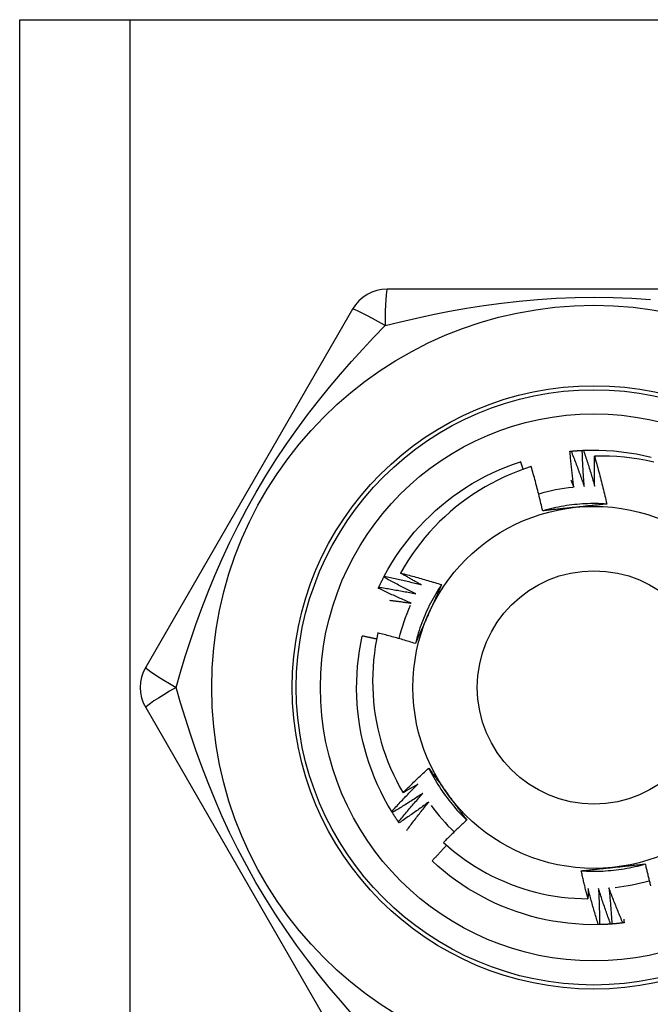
# Model space of a CAD drawing. Header units: inches. Extents: x 6 to 188, y 10 to 101.
# Tile 83 of 140: x 8.753 to 9.062, y 71.868 to 72.35. Entities that reach past the tile are written whole.
import ezdxf

# ---------------------------------------------------------------- set-up
doc = ezdxf.new("R2010")
doc.units = ezdxf.units.IN
doc.header["$MEASUREMENT"] = 0
doc.layers.add('Visible Edges(ANSI)', color=7, linetype='Continuous', lineweight=25)
doc.layers.add('Visible Tangent Edges(ANSI)', color=7, linetype='Continuous', lineweight=25)

msp = doc.modelspace()

# ---------------------------------------------------------------- linework, layer by layer
at = {"layer": 'Visible Edges(ANSI)'}
for p, q in [((8.75345, 72.34967), (8.8073, 72.34967)), ((8.75345, 27.40479), (8.75345, 72.34967)), ((8.8073, 72.34967), (9.2616, 72.34967)), ((9.1356, 72.21778), (8.9333, 72.21778)), ((8.91625, 72.20794), (8.8151, 72.03274)), ((8.93158, 72.07682), (8.93186, 72.07735)), ((8.8151, 72.01306), (8.91625, 71.83786)), ((8.93579, 71.96163), (8.93547, 71.96214)), ((8.9391, 71.95659), (8.93876, 71.95708)), ((9.03718, 71.90679), (9.03657, 71.90678))]:
    msp.add_line(p, q, dxfattribs=at)
at = {"layer": 'Visible Edges(ANSI)', "flags": 128}
for points in [[(9.02269, 72.13844), (9.02272, 72.13845), (9.02274, 72.13845), (9.02277, 72.13845), (9.02279, 72.13846), (9.02282, 72.13846), (9.02284, 72.13846), (9.02287, 72.13846), (9.02289, 72.13847), (9.02292, 72.13847), (9.02294, 72.13847), (9.02297, 72.13847), (9.02299, 72.13848), (9.02302, 72.13848), (9.02304, 72.13848), (9.02307, 72.13848), (9.02309, 72.13848), (9.02312, 72.13849), (9.02314, 72.13849), (9.02317, 72.13849), (9.02319, 72.13849), (9.02322, 72.1385), (9.02324, 72.1385), (9.02327, 72.1385), (9.02329, 72.1385)], [(9.02459, 72.12083), (9.0245, 72.12156), (9.0244, 72.1223), (9.02431, 72.12303), (9.02422, 72.12376), (9.02413, 72.12449), (9.02404, 72.12522), (9.02395, 72.12596), (9.02387, 72.12669), (9.02378, 72.12742), (9.0237, 72.12816), (9.02362, 72.12889), (9.02354, 72.12962), (9.02346, 72.13036), (9.02338, 72.13109), (9.02331, 72.13183), (9.02323, 72.13256), (9.02316, 72.1333), (9.02309, 72.13403), (9.02302, 72.13477), (9.02295, 72.1355), (9.02289, 72.13624), (9.02282, 72.13697), (9.02276, 72.13771), (9.02269, 72.13844)], [(9.02329, 72.1385), (9.02352, 72.13853), (9.02374, 72.13855), (9.02397, 72.13857), (9.02419, 72.13859), (9.02442, 72.13861), (9.02465, 72.13863), (9.02487, 72.13865), (9.0251, 72.13866), (9.02532, 72.13868), (9.02555, 72.1387), (9.02577, 72.13872), (9.026, 72.13873), (9.02622, 72.13875), (9.02645, 72.13877), (9.02667, 72.13878), (9.0269, 72.1388), (9.02713, 72.13881), (9.02735, 72.13882), (9.02758, 72.13884), (9.0278, 72.13885), (9.02803, 72.13886), (9.02825, 72.13888), (9.02848, 72.13889), (9.02871, 72.1389)], [(9.02329, 72.1385), (9.02358, 72.13779), (9.02386, 72.13708), (9.02414, 72.13636), (9.02442, 72.13564), (9.02469, 72.13493), (9.02497, 72.13421), (9.02524, 72.13349), (9.02551, 72.13278), (9.02579, 72.13206), (9.02606, 72.13134), (9.02632, 72.13062), (9.02659, 72.1299), (9.02686, 72.12918), (9.02712, 72.12846), (9.02739, 72.12773), (9.02765, 72.12701), (9.02791, 72.12629), (9.02817, 72.12556), (9.02842, 72.12484), (9.02868, 72.12412), (9.02893, 72.12339), (9.02919, 72.12266), (9.02944, 72.12194), (9.02969, 72.12121)], [(9.02871, 72.1389), (9.02873, 72.1389), (9.02876, 72.1389), (9.02878, 72.1389), (9.02881, 72.1389), (9.02883, 72.13891), (9.02886, 72.13891), (9.02888, 72.13891), (9.02891, 72.13891), (9.02893, 72.13891), (9.02896, 72.13891), (9.02898, 72.13891), (9.02901, 72.13891), (9.02903, 72.13891), (9.02906, 72.13892), (9.02908, 72.13892), (9.02911, 72.13892), (9.02913, 72.13892), (9.02916, 72.13892), (9.02918, 72.13892), (9.02921, 72.13892), (9.02923, 72.13892), (9.02926, 72.13893), (9.02928, 72.13893), (9.02931, 72.13893)], [(9.02969, 72.12121), (9.02963, 72.12195), (9.02958, 72.12268), (9.02952, 72.12342), (9.02947, 72.12415), (9.02942, 72.12489), (9.02937, 72.12563), (9.02932, 72.12636), (9.02927, 72.1271), (9.02922, 72.12784), (9.02918, 72.12857), (9.02914, 72.12931), (9.02909, 72.13005), (9.02905, 72.13078), (9.02902, 72.13152), (9.02898, 72.13226), (9.02894, 72.133), (9.02891, 72.13373), (9.02887, 72.13447), (9.02884, 72.13521), (9.02881, 72.13595), (9.02878, 72.13668), (9.02876, 72.13742), (9.02873, 72.13816), (9.02871, 72.1389)], [(9.02931, 72.13893), (9.03303, 72.13903), (9.03675, 72.13902), (9.04047, 72.13889), (9.04418, 72.13863), (9.04788, 72.13826), (9.05157, 72.13777), (9.05524, 72.13717), (9.05889, 72.13644), (9.06251, 72.1356)], [(9.02931, 72.13893), (9.02955, 72.1382), (9.0298, 72.13747), (9.03004, 72.13674), (9.03028, 72.13601), (9.03052, 72.13528), (9.03076, 72.13455), (9.03099, 72.13382), (9.03123, 72.13309), (9.03146, 72.13236), (9.0317, 72.13163), (9.03193, 72.1309), (9.03216, 72.13016), (9.03238, 72.12943), (9.03261, 72.12869), (9.03284, 72.12796), (9.03306, 72.12722), (9.03328, 72.12649), (9.0335, 72.12575), (9.03372, 72.12502), (9.03394, 72.12428), (9.03416, 72.12354), (9.03437, 72.1228), (9.03459, 72.12207), (9.0348, 72.12133)], [(9.0348, 72.12133), (9.03478, 72.12194), (9.03477, 72.12256), (9.03475, 72.12317), (9.03474, 72.12379), (9.03473, 72.1244), (9.03472, 72.12502), (9.03471, 72.12563), (9.0347, 72.12625), (9.03469, 72.12686), (9.03468, 72.12748), (9.03468, 72.12809), (9.03467, 72.12871), (9.03467, 72.12932), (9.03466, 72.12994), (9.03466, 72.13056), (9.03466, 72.13117), (9.03466, 72.13179), (9.03466, 72.1324), (9.03466, 72.13302), (9.03467, 72.13363), (9.03467, 72.13425), (9.03468, 72.13487), (9.03468, 72.13548), (9.03469, 72.1361)], [(9.06373, 72.13308), (9.06016, 72.13386), (9.05657, 72.13453), (9.05295, 72.13509), (9.04932, 72.13552), (9.04568, 72.13584), (9.04202, 72.13605), (9.03836, 72.13613), (9.03469, 72.1361)], [(9.03469, 72.1361), (9.03497, 72.13513), (9.03524, 72.13416), (9.03552, 72.13319), (9.03579, 72.13222), (9.03606, 72.13125), (9.03632, 72.13027), (9.03658, 72.1293), (9.03685, 72.12833), (9.0371, 72.12735), (9.03736, 72.12638), (9.03761, 72.1254), (9.03787, 72.12442), (9.03811, 72.12345), (9.03836, 72.12247), (9.0386, 72.12149), (9.03885, 72.12051), (9.03908, 72.11953), (9.03932, 72.11855), (9.03955, 72.11757), (9.03979, 72.11659), (9.04001, 72.11561), (9.04024, 72.11462), (9.04046, 72.11364), (9.04068, 72.11265)], [(8.93186, 72.07735), (8.93366, 72.08061), (8.93556, 72.08381), (8.93756, 72.08694), (8.93966, 72.09001), (8.94186, 72.09302), (8.94415, 72.09595), (8.94654, 72.0988), (8.94901, 72.10158), (8.95158, 72.10427), (8.95423, 72.10688), (8.95696, 72.10941), (8.95977, 72.11185), (8.96266, 72.11419), (8.96562, 72.11645), (8.96865, 72.1186), (8.97175, 72.12066), (8.97491, 72.12262), (8.97813, 72.12447), (8.98142, 72.12623), (8.98475, 72.12787), (8.98814, 72.12941), (8.99157, 72.13084), (8.99505, 72.13216), (8.99857, 72.13336)], [(8.99983, 72.12964), (8.99978, 72.12979), (8.99973, 72.12995), (8.99968, 72.1301), (8.99963, 72.13026), (8.99957, 72.13041), (8.99952, 72.13057), (8.99947, 72.13072), (8.99942, 72.13088), (8.99936, 72.13103), (8.99931, 72.13119), (8.99926, 72.13134), (8.99921, 72.1315), (8.99915, 72.13165), (8.9991, 72.13181), (8.99905, 72.13197), (8.999, 72.13212), (8.99894, 72.13228), (8.99889, 72.13243), (8.99884, 72.13259), (8.99878, 72.13274), (8.99873, 72.1329), (8.99868, 72.13305), (8.99863, 72.13321), (8.99857, 72.13336)], [(9.00374, 72.13094), (9.0004, 72.12983), (8.99709, 72.12862), (8.99382, 72.1273), (8.99059, 72.12588), (8.98741, 72.12436), (8.98428, 72.12274), (8.98121, 72.12102), (8.9782, 72.11921), (8.97525, 72.11731), (8.97235, 72.11531), (8.96953, 72.11323), (8.96677, 72.11105), (8.96407, 72.10879), (8.96145, 72.10644), (8.9589, 72.10401), (8.95643, 72.10149), (8.95404, 72.0989), (8.95174, 72.09624), (8.94952, 72.0935), (8.9474, 72.0907), (8.94536, 72.08784), (8.94342, 72.08491), (8.94157, 72.08192), (8.93982, 72.07888)], [(9.00937, 72.1093), (9.00916, 72.11021), (9.00895, 72.11112), (9.00873, 72.11203), (9.00852, 72.11294), (9.0083, 72.11384), (9.00808, 72.11475), (9.00786, 72.11565), (9.00763, 72.11656), (9.00741, 72.11746), (9.00718, 72.11836), (9.00695, 72.11927), (9.00671, 72.12017), (9.00648, 72.12107), (9.00624, 72.12197), (9.006, 72.12287), (9.00576, 72.12377), (9.00551, 72.12467), (9.00527, 72.12557), (9.00502, 72.12646), (9.00476, 72.12736), (9.00451, 72.12826), (9.00425, 72.12915), (9.004, 72.13005), (9.00374, 72.13094)], [(9.02316, 72.12435), (9.02322, 72.1242), (9.02328, 72.12405), (9.02334, 72.12391), (9.0234, 72.12376), (9.02346, 72.12362), (9.02352, 72.12347), (9.02358, 72.12332), (9.02364, 72.12318), (9.0237, 72.12303), (9.02376, 72.12288), (9.02382, 72.12274), (9.02388, 72.12259), (9.02394, 72.12244), (9.024, 72.1223), (9.02406, 72.12215), (9.02412, 72.12201), (9.02418, 72.12186), (9.02424, 72.12171), (9.0243, 72.12157), (9.02436, 72.12142), (9.02442, 72.12127), (9.02448, 72.12113), (9.02454, 72.12098), (9.02459, 72.12083)], [(9.04068, 72.11265), (9.03937, 72.11273), (9.03805, 72.11279), (9.03673, 72.11283), (9.03541, 72.11285), (9.03409, 72.11286), (9.03277, 72.11284), (9.03146, 72.11281), (9.03014, 72.11275), (9.02882, 72.11268), (9.0275, 72.11259), (9.02619, 72.11248), (9.02488, 72.11235), (9.02357, 72.1122), (9.02226, 72.11203), (9.02095, 72.11184), (9.01965, 72.11164), (9.01835, 72.11141), (9.01705, 72.11117), (9.01576, 72.1109), (9.01447, 72.11062), (9.01319, 72.11032), (9.01191, 72.11), (9.01064, 72.10966), (9.00937, 72.1093)], [(9.04068, 72.11265), (9.04004, 72.11258), (9.0394, 72.11251), (9.03876, 72.11244), (9.03812, 72.11237), (9.03747, 72.1123), (9.03683, 72.11223), (9.03619, 72.11216), (9.03555, 72.11209), (9.0349, 72.11203), (9.03426, 72.11196), (9.03361, 72.11189), (9.03297, 72.11182), (9.03232, 72.11175), (9.03168, 72.11168), (9.03103, 72.11161), (9.03038, 72.11154), (9.02974, 72.11148), (9.02909, 72.11141), (9.02844, 72.11134), (9.02779, 72.11127), (9.02714, 72.1112), (9.02649, 72.11113), (9.02584, 72.11107), (9.02519, 72.111)], [(9.02519, 72.111), (9.02452, 72.11093), (9.02386, 72.11086), (9.0232, 72.11079), (9.02253, 72.11072), (9.02187, 72.11065), (9.02121, 72.11058), (9.02055, 72.11051), (9.01989, 72.11044), (9.01923, 72.11037), (9.01857, 72.1103), (9.01791, 72.11023), (9.01725, 72.11016), (9.01659, 72.11009), (9.01593, 72.11002), (9.01527, 72.10995), (9.01462, 72.10988), (9.01396, 72.10981), (9.0133, 72.10973), (9.01265, 72.10966), (9.01199, 72.10959), (9.01133, 72.10952), (9.01068, 72.10945), (9.01002, 72.10938), (9.00937, 72.1093)], [(8.93982, 72.07888), (8.94066, 72.07866), (8.9415, 72.07844), (8.94234, 72.07822), (8.94318, 72.078), (8.94402, 72.07778), (8.94485, 72.07755), (8.94569, 72.07733), (8.94653, 72.0771), (8.94736, 72.07686), (8.9482, 72.07663), (8.94903, 72.0764), (8.94987, 72.07616), (8.9507, 72.07592), (8.95153, 72.07568), (8.95236, 72.07544), (8.9532, 72.0752), (8.95403, 72.07495), (8.95486, 72.0747), (8.95569, 72.07445), (8.95652, 72.0742), (8.95735, 72.07395), (8.95818, 72.07369), (8.95901, 72.07344), (8.95984, 72.07318)], [(8.94982, 72.07315), (8.9494, 72.07338), (8.94898, 72.07362), (8.94856, 72.07385), (8.94814, 72.07408), (8.94772, 72.07432), (8.9473, 72.07455), (8.94688, 72.07479), (8.94647, 72.07503), (8.94605, 72.07526), (8.94563, 72.0755), (8.94521, 72.07574), (8.9448, 72.07598), (8.94438, 72.07621), (8.94397, 72.07645), (8.94355, 72.07669), (8.94314, 72.07693), (8.94272, 72.07718), (8.94231, 72.07742), (8.94189, 72.07766), (8.94148, 72.0779), (8.94106, 72.07815), (8.94065, 72.07839), (8.94024, 72.07863), (8.93982, 72.07888)], [(8.92918, 72.07196), (8.92927, 72.07216), (8.92937, 72.07236), (8.92946, 72.07257), (8.92956, 72.07277), (8.92966, 72.07298), (8.92976, 72.07318), (8.92985, 72.07339), (8.92995, 72.07359), (8.93005, 72.07379), (8.93015, 72.074), (8.93025, 72.0742), (8.93035, 72.0744), (8.93045, 72.0746), (8.93055, 72.07481), (8.93065, 72.07501), (8.93075, 72.07521), (8.93086, 72.07541), (8.93096, 72.07561), (8.93106, 72.07582), (8.93116, 72.07602), (8.93127, 72.07622), (8.93137, 72.07642), (8.93148, 72.07662), (8.93158, 72.07682)], [(8.94732, 72.06869), (8.94666, 72.06902), (8.946, 72.06934), (8.94533, 72.06967), (8.94467, 72.06999), (8.94401, 72.07032), (8.94335, 72.07065), (8.94269, 72.07098), (8.94203, 72.07132), (8.94138, 72.07165), (8.94072, 72.07199), (8.94006, 72.07232), (8.93941, 72.07266), (8.93875, 72.073), (8.9381, 72.07334), (8.93744, 72.07368), (8.93679, 72.07403), (8.93613, 72.07437), (8.93548, 72.07472), (8.93483, 72.07506), (8.93418, 72.07541), (8.93353, 72.07576), (8.93288, 72.07611), (8.93223, 72.07647), (8.93158, 72.07682)], [(8.93186, 72.07735), (8.93261, 72.07719), (8.93337, 72.07703), (8.93412, 72.07687), (8.93487, 72.07671), (8.93562, 72.07655), (8.93637, 72.07638), (8.93712, 72.07621), (8.93787, 72.07605), (8.93862, 72.07588), (8.93936, 72.0757), (8.94011, 72.07553), (8.94086, 72.07536), (8.94161, 72.07518), (8.94236, 72.075), (8.9431, 72.07483), (8.94385, 72.07465), (8.9446, 72.07446), (8.94534, 72.07428), (8.94609, 72.0741), (8.94684, 72.07391), (8.94758, 72.07372), (8.94833, 72.07353), (8.94907, 72.07334), (8.94982, 72.07315)], [(8.92892, 72.07141), (8.92893, 72.07143), (8.92894, 72.07145), (8.92895, 72.07148), (8.92896, 72.0715), (8.92897, 72.07152), (8.92898, 72.07154), (8.929, 72.07157), (8.92901, 72.07159), (8.92902, 72.07161), (8.92903, 72.07164), (8.92904, 72.07166), (8.92905, 72.07168), (8.92906, 72.0717), (8.92907, 72.07173), (8.92908, 72.07175), (8.92909, 72.07177), (8.9291, 72.0718), (8.92911, 72.07182), (8.92912, 72.07184), (8.92913, 72.07186), (8.92914, 72.07189), (8.92915, 72.07191), (8.92916, 72.07193), (8.92918, 72.07196)], [(8.94506, 72.06411), (8.94438, 72.0644), (8.94371, 72.06469), (8.94303, 72.06498), (8.94235, 72.06527), (8.94167, 72.06556), (8.941, 72.06586), (8.94032, 72.06616), (8.93965, 72.06645), (8.93897, 72.06675), (8.9383, 72.06706), (8.93762, 72.06736), (8.93695, 72.06766), (8.93628, 72.06797), (8.93561, 72.06827), (8.93494, 72.06858), (8.93427, 72.06889), (8.9336, 72.0692), (8.93293, 72.06951), (8.93226, 72.06982), (8.93159, 72.07014), (8.93092, 72.07045), (8.93025, 72.07077), (8.92959, 72.07109), (8.92892, 72.07141)], [(8.92918, 72.07196), (8.92993, 72.07184), (8.93069, 72.07172), (8.93145, 72.07159), (8.93221, 72.07147), (8.93297, 72.07134), (8.93372, 72.07122), (8.93448, 72.07109), (8.93524, 72.07096), (8.93599, 72.07083), (8.93675, 72.0707), (8.93751, 72.07056), (8.93826, 72.07043), (8.93902, 72.07029), (8.93978, 72.07015), (8.94053, 72.07001), (8.94129, 72.06987), (8.94204, 72.06973), (8.9428, 72.06959), (8.94355, 72.06944), (8.94431, 72.06929), (8.94506, 72.06915), (8.94581, 72.069), (8.94657, 72.06884), (8.94732, 72.06869)], [(8.95984, 72.07317), (8.95911, 72.07207), (8.9584, 72.07096), (8.95771, 72.06984), (8.95703, 72.06871), (8.95636, 72.06757), (8.95572, 72.06642), (8.95509, 72.06526), (8.95448, 72.06409), (8.95388, 72.06292), (8.9533, 72.06173), (8.95274, 72.06054), (8.9522, 72.05933), (8.95167, 72.05812), (8.95116, 72.05691), (8.95067, 72.05568), (8.9502, 72.05445), (8.94975, 72.05321), (8.94931, 72.05197), (8.94889, 72.05072), (8.94849, 72.04946), (8.94811, 72.0482), (8.94775, 72.04693), (8.9474, 72.04566), (8.94708, 72.04438)], [(8.95984, 72.07318), (8.95958, 72.07259), (8.95932, 72.072), (8.95906, 72.0714), (8.9588, 72.07081), (8.95854, 72.07022), (8.95828, 72.06963), (8.95801, 72.06904), (8.95775, 72.06845), (8.95749, 72.06786), (8.95723, 72.06726), (8.95697, 72.06667), (8.9567, 72.06608), (8.95644, 72.06548), (8.95618, 72.06489), (8.95591, 72.0643), (8.95565, 72.0637), (8.95538, 72.06311), (8.95512, 72.06251), (8.95485, 72.06192), (8.95459, 72.06132), (8.95432, 72.06072), (8.95406, 72.06013), (8.95379, 72.05953), (8.95352, 72.05893)], [(8.93447, 72.06555), (8.93492, 72.0655), (8.93536, 72.06544), (8.9358, 72.06539), (8.93624, 72.06533), (8.93668, 72.06528), (8.93712, 72.06522), (8.93757, 72.06516), (8.93801, 72.0651), (8.93845, 72.06505), (8.93889, 72.06499), (8.93933, 72.06493), (8.93977, 72.06487), (8.94021, 72.06481), (8.94065, 72.06474), (8.9411, 72.06468), (8.94154, 72.06462), (8.94198, 72.06456), (8.94242, 72.0645), (8.94286, 72.06443), (8.9433, 72.06437), (8.94374, 72.0643), (8.94418, 72.06424), (8.94462, 72.06417), (8.94506, 72.06411)], [(8.95352, 72.05893), (8.95325, 72.05832), (8.95298, 72.05771), (8.95271, 72.0571), (8.95244, 72.05649), (8.95217, 72.05588), (8.9519, 72.05527), (8.95163, 72.05467), (8.95136, 72.05406), (8.95109, 72.05345), (8.95082, 72.05284), (8.95055, 72.05224), (8.95028, 72.05163), (8.95001, 72.05103), (8.94974, 72.05042), (8.94948, 72.04982), (8.94921, 72.04921), (8.94894, 72.04861), (8.94867, 72.048), (8.94841, 72.0474), (8.94814, 72.0468), (8.94787, 72.04619), (8.94761, 72.04559), (8.94734, 72.04498), (8.94708, 72.04438)], [(8.92871, 72.04953), (8.92803, 72.04623), (8.92745, 72.04291), (8.92698, 72.03957), (8.92661, 72.03621), (8.92635, 72.03285), (8.92619, 72.02947), (8.92613, 72.02609), (8.92618, 72.0227), (8.92634, 72.01932), (8.9266, 72.01596), (8.92697, 72.0126), (8.92744, 72.00926), (8.92802, 72.00594), (8.9287, 72.00264), (8.92948, 71.99936), (8.93036, 71.9961), (8.93135, 71.99288), (8.93244, 71.98968), (8.93363, 71.98651), (8.93492, 71.98338), (8.93631, 71.9803), (8.93779, 71.97727), (8.93937, 71.97428), (8.94104, 71.97135)], [(8.94708, 72.04438), (8.94632, 72.04462), (8.94556, 72.04485), (8.9448, 72.04508), (8.94403, 72.04531), (8.94327, 72.04553), (8.94251, 72.04576), (8.94175, 72.04598), (8.94098, 72.0462), (8.94022, 72.04642), (8.93945, 72.04664), (8.93869, 72.04686), (8.93792, 72.04708), (8.93716, 72.04729), (8.93639, 72.0475), (8.93563, 72.04771), (8.93486, 72.04792), (8.93409, 72.04813), (8.93332, 72.04833), (8.93256, 72.04854), (8.93179, 72.04874), (8.93102, 72.04894), (8.93025, 72.04914), (8.92948, 72.04934), (8.92871, 72.04953)], [(8.93547, 71.96214), (8.93357, 71.96534), (8.93178, 71.9686), (8.93009, 71.97192), (8.92852, 71.97528), (8.92705, 71.9787), (8.92568, 71.98216), (8.92444, 71.98567), (8.9233, 71.98921), (8.92228, 71.99279), (8.92137, 71.9964), (8.92058, 72.00003), (8.91991, 72.00369), (8.91935, 72.00737), (8.91891, 72.01106), (8.91859, 72.01477), (8.91839, 72.01848), (8.91831, 72.0222), (8.91835, 72.02592), (8.9185, 72.02964), (8.91878, 72.03335), (8.91917, 72.03705), (8.91968, 72.04073), (8.92031, 72.0444), (8.92106, 72.04804)], [(8.92809, 72.04654), (8.9278, 72.04661), (8.92751, 72.04667), (8.92721, 72.04674), (8.92692, 72.0468), (8.92663, 72.04687), (8.92634, 72.04693), (8.92604, 72.04699), (8.92575, 72.04706), (8.92546, 72.04712), (8.92516, 72.04718), (8.92487, 72.04725), (8.92458, 72.04731), (8.92429, 72.04737), (8.92399, 72.04743), (8.9237, 72.0475), (8.92341, 72.04756), (8.92311, 72.04762), (8.92282, 72.04768), (8.92253, 72.04774), (8.92223, 72.0478), (8.92194, 72.04786), (8.92165, 72.04792), (8.92135, 72.04798), (8.92106, 72.04804)], [(8.94104, 71.97135), (8.94155, 71.97187), (8.94206, 71.97238), (8.94258, 71.97289), (8.94309, 71.9734), (8.94361, 71.97391), (8.94413, 71.97442), (8.94465, 71.97493), (8.94516, 71.97544), (8.94568, 71.97594), (8.94621, 71.97645), (8.94673, 71.97695), (8.94725, 71.97746), (8.94777, 71.97796), (8.9483, 71.97846), (8.94883, 71.97896), (8.94935, 71.97946), (8.94988, 71.97996), (8.95041, 71.98046), (8.95094, 71.98095), (8.95147, 71.98145), (8.952, 71.98194), (8.95253, 71.98244), (8.95307, 71.98293), (8.9536, 71.98342)], [(8.9536, 71.98342), (8.95398, 71.9829), (8.95436, 71.98238), (8.95475, 71.98186), (8.95513, 71.98134), (8.95551, 71.98082), (8.95589, 71.9803), (8.95627, 71.97978), (8.95665, 71.97925), (8.95704, 71.97873), (8.95742, 71.97821), (8.9578, 71.97768), (8.95818, 71.97716), (8.95856, 71.97663), (8.95895, 71.97611), (8.95933, 71.97558), (8.95971, 71.97506), (8.96009, 71.97453), (8.96048, 71.974), (8.96086, 71.97348), (8.96124, 71.97295), (8.96163, 71.97242), (8.96201, 71.97189), (8.9624, 71.97136), (8.96278, 71.97083)], [(8.95361, 71.98343), (8.95419, 71.98225), (8.9548, 71.98107), (8.95542, 71.97991), (8.95606, 71.97876), (8.95672, 71.97761), (8.95739, 71.97648), (8.95808, 71.97535), (8.95879, 71.97424), (8.95951, 71.97313), (8.96025, 71.97204), (8.961, 71.97096), (8.96177, 71.96989), (8.96255, 71.96883), (8.96335, 71.96778), (8.96417, 71.96674), (8.965, 71.96571), (8.96584, 71.9647), (8.9667, 71.9637), (8.96758, 71.96271), (8.96847, 71.96174), (8.96937, 71.96078), (8.97029, 71.95983), (8.97122, 71.9589), (8.97216, 71.95798)], [(8.93547, 71.96214), (8.93599, 71.96271), (8.9365, 71.96327), (8.93702, 71.96384), (8.93755, 71.9644), (8.93807, 71.96496), (8.93859, 71.96553), (8.93912, 71.96609), (8.93964, 71.96665), (8.94017, 71.96721), (8.9407, 71.96777), (8.94122, 71.96832), (8.94175, 71.96888), (8.94228, 71.96943), (8.94282, 71.96999), (8.94335, 71.97054), (8.94388, 71.97109), (8.94442, 71.97165), (8.94496, 71.9722), (8.94549, 71.97275), (8.94603, 71.97329), (8.94657, 71.97384), (8.94711, 71.97439), (8.94766, 71.97493), (8.9482, 71.97548)], [(8.9482, 71.97548), (8.9479, 71.9753), (8.94761, 71.97513), (8.94731, 71.97495), (8.94701, 71.97478), (8.94671, 71.9746), (8.94642, 71.97443), (8.94612, 71.97426), (8.94582, 71.97408), (8.94552, 71.97391), (8.94523, 71.97374), (8.94493, 71.97357), (8.94463, 71.97339), (8.94433, 71.97322), (8.94403, 71.97305), (8.94373, 71.97288), (8.94344, 71.97271), (8.94314, 71.97254), (8.94284, 71.97237), (8.94254, 71.9722), (8.94224, 71.97203), (8.94194, 71.97186), (8.94164, 71.97169), (8.94134, 71.97152), (8.94104, 71.97135)], [(8.95078, 71.97106), (8.95016, 71.97066), (8.94955, 71.97025), (8.94893, 71.96985), (8.94831, 71.96944), (8.94769, 71.96904), (8.94707, 71.96864), (8.94645, 71.96824), (8.94583, 71.96784), (8.94521, 71.96744), (8.94459, 71.96705), (8.94396, 71.96665), (8.94334, 71.96626), (8.94271, 71.96587), (8.94209, 71.96547), (8.94146, 71.96508), (8.94083, 71.96469), (8.94021, 71.96431), (8.93958, 71.96392), (8.93895, 71.96353), (8.93832, 71.96315), (8.93768, 71.96277), (8.93705, 71.96239), (8.93642, 71.962), (8.93579, 71.96163)], [(8.93876, 71.95708), (8.93924, 71.95768), (8.93973, 71.95827), (8.94022, 71.95886), (8.94071, 71.95945), (8.9412, 71.96004), (8.9417, 71.96063), (8.94219, 71.96122), (8.94269, 71.9618), (8.94319, 71.96239), (8.94368, 71.96297), (8.94418, 71.96356), (8.94468, 71.96414), (8.94518, 71.96472), (8.94569, 71.9653), (8.94619, 71.96588), (8.9467, 71.96646), (8.9472, 71.96704), (8.94771, 71.96762), (8.94822, 71.9682), (8.94873, 71.96877), (8.94924, 71.96935), (8.94975, 71.96992), (8.95026, 71.97049), (8.95078, 71.97106)], [(8.96278, 71.97083), (8.96318, 71.97029), (8.96357, 71.96975), (8.96396, 71.96921), (8.96435, 71.96867), (8.96474, 71.96813), (8.96514, 71.96759), (8.96553, 71.96706), (8.96592, 71.96652), (8.96631, 71.96598), (8.9667, 71.96545), (8.96709, 71.96491), (8.96748, 71.96437), (8.96787, 71.96384), (8.96826, 71.9633), (8.96865, 71.96277), (8.96904, 71.96224), (8.96943, 71.9617), (8.96982, 71.96117), (8.97021, 71.96064), (8.9706, 71.9601), (8.97099, 71.95957), (8.97138, 71.95904), (8.97177, 71.95851), (8.97216, 71.95798)], [(8.95358, 71.96679), (8.95299, 71.96635), (8.95239, 71.96592), (8.9518, 71.96548), (8.9512, 71.96504), (8.9506, 71.96461), (8.95001, 71.96418), (8.94941, 71.96375), (8.94881, 71.96332), (8.94821, 71.96289), (8.94761, 71.96246), (8.947, 71.96203), (8.9464, 71.96161), (8.9458, 71.96118), (8.94519, 71.96076), (8.94459, 71.96033), (8.94398, 71.95991), (8.94337, 71.95949), (8.94277, 71.95908), (8.94216, 71.95866), (8.94155, 71.95824), (8.94094, 71.95783), (8.94032, 71.95741), (8.93971, 71.957), (8.9391, 71.95659)], [(8.94282, 71.9529), (8.94325, 71.95349), (8.94369, 71.95408), (8.94413, 71.95466), (8.94457, 71.95525), (8.94501, 71.95583), (8.94545, 71.95642), (8.94589, 71.957), (8.94633, 71.95758), (8.94678, 71.95816), (8.94722, 71.95875), (8.94767, 71.95933), (8.94812, 71.9599), (8.94857, 71.96048), (8.94902, 71.96106), (8.94947, 71.96164), (8.94992, 71.96221), (8.95038, 71.96279), (8.95083, 71.96336), (8.95129, 71.96394), (8.95174, 71.96451), (8.9522, 71.96508), (8.95266, 71.96565), (8.95312, 71.96622), (8.95358, 71.96679)], [(8.93876, 71.95708), (8.93863, 71.95727), (8.9385, 71.95746), (8.93837, 71.95764), (8.93825, 71.95783), (8.93812, 71.95802), (8.93799, 71.95821), (8.93787, 71.95839), (8.93774, 71.95858), (8.93762, 71.95877), (8.93749, 71.95896), (8.93737, 71.95915), (8.93724, 71.95934), (8.93712, 71.95953), (8.937, 71.95972), (8.93687, 71.95991), (8.93675, 71.9601), (8.93663, 71.96029), (8.93651, 71.96048), (8.93639, 71.96067), (8.93627, 71.96086), (8.93614, 71.96105), (8.93602, 71.96124), (8.9359, 71.96143), (8.93579, 71.96163)], [(8.97216, 71.95798), (8.97168, 71.95753), (8.9712, 71.95708), (8.97072, 71.95663), (8.97024, 71.95618), (8.96976, 71.95573), (8.96928, 71.95527), (8.9688, 71.95482), (8.96832, 71.95437), (8.96785, 71.95391), (8.96737, 71.95345), (8.9669, 71.953), (8.96643, 71.95254), (8.96595, 71.95208), (8.96548, 71.95162), (8.96501, 71.95116), (8.96454, 71.9507), (8.96407, 71.95024), (8.9636, 71.94978), (8.96314, 71.94931), (8.96267, 71.94885), (8.9622, 71.94838), (8.96174, 71.94792), (8.96127, 71.94745), (8.96081, 71.94699)], [(8.96234, 71.94562), (8.96204, 71.9453), (8.96174, 71.94499), (8.96144, 71.94467), (8.96114, 71.94436), (8.96084, 71.94404), (8.96054, 71.94372), (8.96024, 71.94341), (8.95995, 71.94309), (8.95965, 71.94277), (8.95935, 71.94245), (8.95906, 71.94213), (8.95876, 71.94181), (8.95847, 71.94149), (8.95817, 71.94117), (8.95788, 71.94085), (8.95758, 71.94053), (8.95729, 71.94021), (8.957, 71.93989), (8.9567, 71.93957), (8.95641, 71.93925), (8.95612, 71.93893), (8.95582, 71.9386), (8.95553, 71.93828), (8.95524, 71.93796)], [(8.96081, 71.94699), (8.96323, 71.94484), (8.96572, 71.94277), (8.96826, 71.94078), (8.97087, 71.93886), (8.97353, 71.93703), (8.97625, 71.93528), (8.97901, 71.93362), (8.98184, 71.93204), (8.98471, 71.93055), (8.98762, 71.92914), (8.99059, 71.92783), (8.99359, 71.9266), (8.99663, 71.92548), (8.99969, 71.92444), (9.00279, 71.92351), (9.00591, 71.92267), (9.00905, 71.92192), (9.01221, 71.92128), (9.0154, 71.92073), (9.0186, 71.92029), (9.02181, 71.91994), (9.02504, 71.91969), (9.02827, 71.91955), (9.03151, 71.9195)], [(9.03657, 71.90678), (9.03285, 71.90677), (9.02913, 71.90688), (9.02542, 71.90711), (9.02172, 71.90746), (9.01803, 71.90792), (9.01435, 71.90851), (9.0107, 71.90921), (9.00707, 71.91003), (9.00347, 71.91097), (8.9999, 71.91201), (8.99637, 71.91318), (8.99287, 71.91445), (8.98942, 71.91584), (8.98602, 71.91734), (8.98266, 71.91894), (8.97936, 71.92066), (8.97611, 71.92247), (8.97292, 71.92439), (8.9698, 71.92641), (8.96674, 71.92853), (8.96376, 71.93075), (8.96084, 71.93306), (8.958, 71.93546), (8.95524, 71.93796)], [(9.02821, 71.93315), (9.02953, 71.93307), (9.03085, 71.93301), (9.03217, 71.93297), (9.03348, 71.93294), (9.0348, 71.93294), (9.03612, 71.93296), (9.03744, 71.93299), (9.03876, 71.93304), (9.04008, 71.93312), (9.04139, 71.93321), (9.04271, 71.93332), (9.04402, 71.93345), (9.04533, 71.9336), (9.04664, 71.93377), (9.04794, 71.93396), (9.04925, 71.93416), (9.05055, 71.93439), (9.05184, 71.93463), (9.05314, 71.9349), (9.05442, 71.93518), (9.05571, 71.93548), (9.05699, 71.9358), (9.05826, 71.93614), (9.05953, 71.9365)], [(9.02821, 71.93314), (9.02885, 71.93322), (9.0295, 71.93329), (9.03014, 71.93336), (9.03078, 71.93343), (9.03142, 71.9335), (9.03206, 71.93357), (9.03271, 71.93364), (9.03335, 71.9337), (9.03399, 71.93377), (9.03464, 71.93384), (9.03528, 71.93391), (9.03593, 71.93398), (9.03657, 71.93405), (9.03722, 71.93412), (9.03787, 71.93419), (9.03851, 71.93425), (9.03916, 71.93432), (9.03981, 71.93439), (9.04046, 71.93446), (9.0411, 71.93453), (9.04175, 71.9346), (9.0424, 71.93467), (9.04306, 71.93473), (9.04371, 71.9348)], [(9.04371, 71.9348), (9.04437, 71.93487), (9.04504, 71.93494), (9.0457, 71.93501), (9.04636, 71.93508), (9.04703, 71.93515), (9.04769, 71.93522), (9.04835, 71.93529), (9.04901, 71.93536), (9.04967, 71.93543), (9.05033, 71.9355), (9.05099, 71.93557), (9.05165, 71.93564), (9.05231, 71.93571), (9.05297, 71.93578), (9.05362, 71.93585), (9.05428, 71.93592), (9.05494, 71.93599), (9.0556, 71.93606), (9.05625, 71.93614), (9.05691, 71.93621), (9.05756, 71.93628), (9.05822, 71.93635), (9.05887, 71.93642), (9.05953, 71.93649)], [(9.05953, 71.93649), (9.05965, 71.93599), (9.05976, 71.93548), (9.05988, 71.93497), (9.06, 71.93446), (9.06012, 71.93395), (9.06024, 71.93345), (9.06036, 71.93294), (9.06048, 71.93243), (9.0606, 71.93192), (9.06073, 71.93142), (9.06085, 71.93091), (9.06097, 71.9304), (9.0611, 71.9299), (9.06122, 71.92939), (9.06135, 71.92889), (9.06148, 71.92838), (9.06161, 71.92787), (9.06173, 71.92737), (9.06186, 71.92686), (9.06199, 71.92636), (9.06212, 71.92585)], [(9.03151, 71.9195), (9.03137, 71.92007), (9.03122, 71.92064), (9.03108, 71.9212), (9.03093, 71.92177), (9.03079, 71.92234), (9.03064, 71.9229), (9.0305, 71.92347), (9.03036, 71.92404), (9.03022, 71.9246), (9.03008, 71.92517), (9.02994, 71.92574), (9.0298, 71.92631), (9.02967, 71.92688), (9.02953, 71.92745), (9.02939, 71.92801), (9.02926, 71.92858), (9.02913, 71.92915), (9.02899, 71.92972), (9.02886, 71.93029), (9.02873, 71.93086), (9.0286, 71.93143), (9.02847, 71.932), (9.02834, 71.93257), (9.02821, 71.93314)], [(9.03154, 71.92452), (9.03154, 71.92431), (9.03154, 71.9241), (9.03154, 71.92389), (9.03154, 71.92368), (9.03154, 71.92347), (9.03154, 71.92326), (9.03154, 71.92305), (9.03154, 71.92284), (9.03154, 71.92264), (9.03154, 71.92243), (9.03154, 71.92222), (9.03154, 71.92201), (9.03154, 71.9218), (9.03153, 71.92159), (9.03153, 71.92138), (9.03153, 71.92117), (9.03153, 71.92097), (9.03153, 71.92076), (9.03153, 71.92055), (9.03152, 71.92034), (9.03152, 71.92013), (9.03152, 71.91992), (9.03152, 71.91971), (9.03151, 71.9195)], [(9.03657, 71.90678), (9.03635, 71.90751), (9.03612, 71.90825), (9.0359, 71.90898), (9.03568, 71.90972), (9.03546, 71.91045), (9.03524, 71.91119), (9.03502, 71.91192), (9.03481, 71.91266), (9.03459, 71.9134), (9.03438, 71.91414), (9.03417, 71.91488), (9.03396, 71.91561), (9.03375, 71.91635), (9.03354, 71.91709), (9.03333, 71.91783), (9.03313, 71.91857), (9.03292, 71.91932), (9.03272, 71.92006), (9.03252, 71.9208), (9.03232, 71.92154), (9.03213, 71.92228), (9.03193, 71.92303), (9.03173, 71.92377), (9.03154, 71.92452)], [(9.03665, 71.9245), (9.03669, 71.92376), (9.03673, 71.92302), (9.03676, 71.92229), (9.0368, 71.92155), (9.03683, 71.92081), (9.03686, 71.92007), (9.03689, 71.91934), (9.03692, 71.9186), (9.03695, 71.91786), (9.03697, 71.91712), (9.037, 71.91639), (9.03702, 71.91565), (9.03704, 71.91491), (9.03706, 71.91417), (9.03708, 71.91344), (9.03709, 71.9127), (9.03711, 71.91196), (9.03712, 71.91122), (9.03714, 71.91048), (9.03715, 71.90974), (9.03716, 71.90901), (9.03716, 71.90827), (9.03717, 71.90753), (9.03718, 71.90679)], [(9.0426, 71.90704), (9.04233, 71.90777), (9.04207, 71.90849), (9.04181, 71.90921), (9.04155, 71.90993), (9.04129, 71.91066), (9.04104, 71.91138), (9.04078, 71.9121), (9.04053, 71.91283), (9.04027, 71.91355), (9.04002, 71.91428), (9.03977, 71.91501), (9.03952, 71.91573), (9.03928, 71.91646), (9.03903, 71.91719), (9.03879, 71.91792), (9.03854, 71.91865), (9.0383, 71.91938), (9.03806, 71.92011), (9.03782, 71.92084), (9.03759, 71.92157), (9.03735, 71.9223), (9.03712, 71.92303), (9.03688, 71.92376), (9.03665, 71.9245)], [(9.04176, 71.92474), (9.04183, 71.92401), (9.04191, 71.92328), (9.04198, 71.92254), (9.04205, 71.92181), (9.04213, 71.92107), (9.0422, 71.92034), (9.04226, 71.9196), (9.04233, 71.91887), (9.0424, 71.91813), (9.04246, 71.9174), (9.04252, 71.91666), (9.04258, 71.91593), (9.04264, 71.91519), (9.0427, 71.91446), (9.04276, 71.91372), (9.04281, 71.91298), (9.04286, 71.91225), (9.04292, 71.91151), (9.04297, 71.91077), (9.04302, 71.91004), (9.04306, 71.9093), (9.04311, 71.90856), (9.04316, 71.90783), (9.0432, 71.90709)], [(9.0486, 71.90762), (9.0483, 71.90833), (9.048, 71.90904), (9.0477, 71.90974), (9.04741, 71.91045), (9.04711, 71.91116), (9.04682, 71.91187), (9.04652, 71.91258), (9.04623, 71.91329), (9.04594, 71.914), (9.04565, 71.91472), (9.04537, 71.91543), (9.04508, 71.91614), (9.0448, 71.91685), (9.04451, 71.91757), (9.04423, 71.91828), (9.04395, 71.919), (9.04367, 71.91972), (9.04339, 71.92043), (9.04312, 71.92115), (9.04284, 71.92187), (9.04257, 71.92259), (9.0423, 71.9233), (9.04203, 71.92402), (9.04176, 71.92474)], [(9.0426, 71.90704), (9.04237, 71.90703), (9.04215, 71.90701), (9.04192, 71.907), (9.0417, 71.90698), (9.04147, 71.90697), (9.04124, 71.90696), (9.04102, 71.90694), (9.04079, 71.90693), (9.04057, 71.90692), (9.04034, 71.90691), (9.04011, 71.9069), (9.03989, 71.90689), (9.03966, 71.90687), (9.03944, 71.90687), (9.03921, 71.90686), (9.03898, 71.90685), (9.03876, 71.90684), (9.03853, 71.90683), (9.03831, 71.90682), (9.03808, 71.90681), (9.03785, 71.90681), (9.03763, 71.9068), (9.0374, 71.9068), (9.03718, 71.90679)], [(9.0432, 71.90709), (9.04317, 71.90709), (9.04315, 71.90708), (9.04312, 71.90708), (9.0431, 71.90708), (9.04307, 71.90708), (9.04305, 71.90708), (9.04302, 71.90707), (9.043, 71.90707), (9.04297, 71.90707), (9.04295, 71.90707), (9.04292, 71.90707), (9.0429, 71.90707), (9.04287, 71.90706), (9.04285, 71.90706), (9.04282, 71.90706), (9.0428, 71.90706), (9.04277, 71.90706), (9.04275, 71.90705), (9.04272, 71.90705), (9.0427, 71.90705), (9.04267, 71.90705), (9.04265, 71.90705), (9.04262, 71.90705), (9.0426, 71.90704)], [(9.0486, 71.90762), (9.04838, 71.9076), (9.04815, 71.90757), (9.04793, 71.90754), (9.0477, 71.90752), (9.04748, 71.90749), (9.04725, 71.90747), (9.04703, 71.90744), (9.0468, 71.90742), (9.04658, 71.90739), (9.04635, 71.90737), (9.04613, 71.90735), (9.0459, 71.90732), (9.04568, 71.9073), (9.04545, 71.90728), (9.04523, 71.90726), (9.045, 71.90724), (9.04478, 71.90722), (9.04455, 71.9072), (9.04433, 71.90718), (9.0441, 71.90716), (9.04388, 71.90714), (9.04365, 71.90712), (9.04343, 71.90711), (9.0432, 71.90709)], [(9.0492, 71.9077), (9.04917, 71.9077), (9.04915, 71.90769), (9.04912, 71.90769), (9.0491, 71.90769), (9.04907, 71.90768), (9.04905, 71.90768), (9.04902, 71.90768), (9.049, 71.90767), (9.04897, 71.90767), (9.04895, 71.90767), (9.04892, 71.90766), (9.0489, 71.90766), (9.04887, 71.90766), (9.04885, 71.90765), (9.04882, 71.90765), (9.0488, 71.90765), (9.04877, 71.90764), (9.04875, 71.90764), (9.04872, 71.90764), (9.0487, 71.90764), (9.04867, 71.90763), (9.04865, 71.90763), (9.04862, 71.90763), (9.0486, 71.90762)], [(9.049, 71.90947), (9.04901, 71.90939), (9.04902, 71.90932), (9.04902, 71.90925), (9.04903, 71.90917), (9.04904, 71.9091), (9.04905, 71.90903), (9.04906, 71.90895), (9.04907, 71.90888), (9.04908, 71.9088), (9.04908, 71.90873), (9.04909, 71.90866), (9.0491, 71.90858), (9.04911, 71.90851), (9.04912, 71.90844), (9.04913, 71.90836), (9.04913, 71.90829), (9.04914, 71.90821), (9.04915, 71.90814), (9.04916, 71.90807), (9.04917, 71.90799), (9.04917, 71.90792), (9.04918, 71.90785), (9.04919, 71.90777), (9.0492, 71.9077)]]:
    msp.add_lwpolyline(points, dxfattribs=at)
at = {"layer": 'Visible Edges(ANSI)'}
for radius in [0.18701, 0.13386, 0.08858]:
    msp.add_circle((9.03445, 72.0229), radius, dxfattribs=at)
for centre, radius, start, end in [((8.9333, 72.1981), 0.01969, 90, 150), ((9.03445, 72.0229), 0.09843, 96.0181, 105.9569), ((9.03445, 72.0229), 0.09843, 156.0181, 165.9569), ((8.83215, 72.0229), 0.01969, 150, 210), ((9.03445, 72.0229), 0.09843, 216.0181, 225.9569), ((9.03445, 72.0229), 0.09843, 276.0181, 285.9569)]:
    msp.add_arc(centre, radius, start, end, dxfattribs=at)
at = {"layer": 'Visible Tangent Edges(ANSI)'}
msp.add_line((8.8073, 72.34967), (8.8073, 27.40479), dxfattribs=at)
at = {"layer": 'Visible Tangent Edges(ANSI)', "flags": 128}
for points in [[(8.9322, 72.2), (8.93982, 72.20186), (8.94762, 72.20365), (8.95559, 72.20536), (8.96374, 72.20697), (8.97205, 72.20845), (8.98051, 72.20979), (8.98914, 72.21097), (8.99792, 72.21197), (9.00687, 72.21277), (9.01596, 72.21336), (9.02518, 72.21372), (9.03447, 72.21384), (9.04378, 72.21372), (9.053, 72.21336), (9.06209, 72.21277)], [(8.82995, 72.0229), (8.83215, 72.03043), (8.83449, 72.03808), (8.837, 72.04584), (8.83969, 72.05371), (8.84256, 72.06164), (8.84563, 72.06964), (8.84892, 72.0777), (8.85245, 72.08581), (8.85623, 72.09395), (8.86027, 72.10213), (8.86456, 72.1103), (8.8691, 72.11841), (8.87386, 72.12639), (8.87878, 72.13419), (8.88385, 72.14178), (8.88902, 72.14913), (8.89427, 72.15623), (8.8996, 72.1631), (8.90498, 72.16975), (8.9104, 72.17618), (8.91585, 72.18241), (8.92132, 72.18846), (8.92677, 72.19432), (8.9322, 72.2)], [(8.91586, 71.86338), (8.91039, 71.86963), (8.90495, 71.87609), (8.89956, 71.88275), (8.89423, 71.88963), (8.88897, 71.89674), (8.8838, 71.90408), (8.87874, 71.91167), (8.87382, 71.91948), (8.86907, 71.92746), (8.86453, 71.93557), (8.86023, 71.94373), (8.85619, 71.95191), (8.85241, 71.96007), (8.84889, 71.96817), (8.84561, 71.97622), (8.84254, 71.9842), (8.83968, 71.99211), (8.83701, 71.99995), (8.8345, 72.00771), (8.83215, 72.01536), (8.82995, 72.0229)]]:
    msp.add_lwpolyline(points, dxfattribs=at)
at = {"layer": 'Visible Tangent Edges(ANSI)'}
for radius in [0.14764, 0.14567, 0.05709]:
    msp.add_circle((9.03445, 72.0229), radius, dxfattribs=at)
for centre, major_axis, start_param, end_param in [((8.9333, 72.1981), (0, 0.01969), 0, 1.474012), ((8.9333, 72.1981), (-0.01705, 0.00984), 4.809173, 6.283185), ((8.83215, 72.0229), (-0.01705, 0.00984), 0, 1.474012), ((8.83215, 72.0229), (-0.01705, -0.00984), 4.809173, 6.283185)]:
    msp.add_ellipse(centre, major_axis=major_axis, ratio=0.056054, start_param=start_param, end_param=end_param, dxfattribs=at)

doc.saveas('drawing.dxf')
